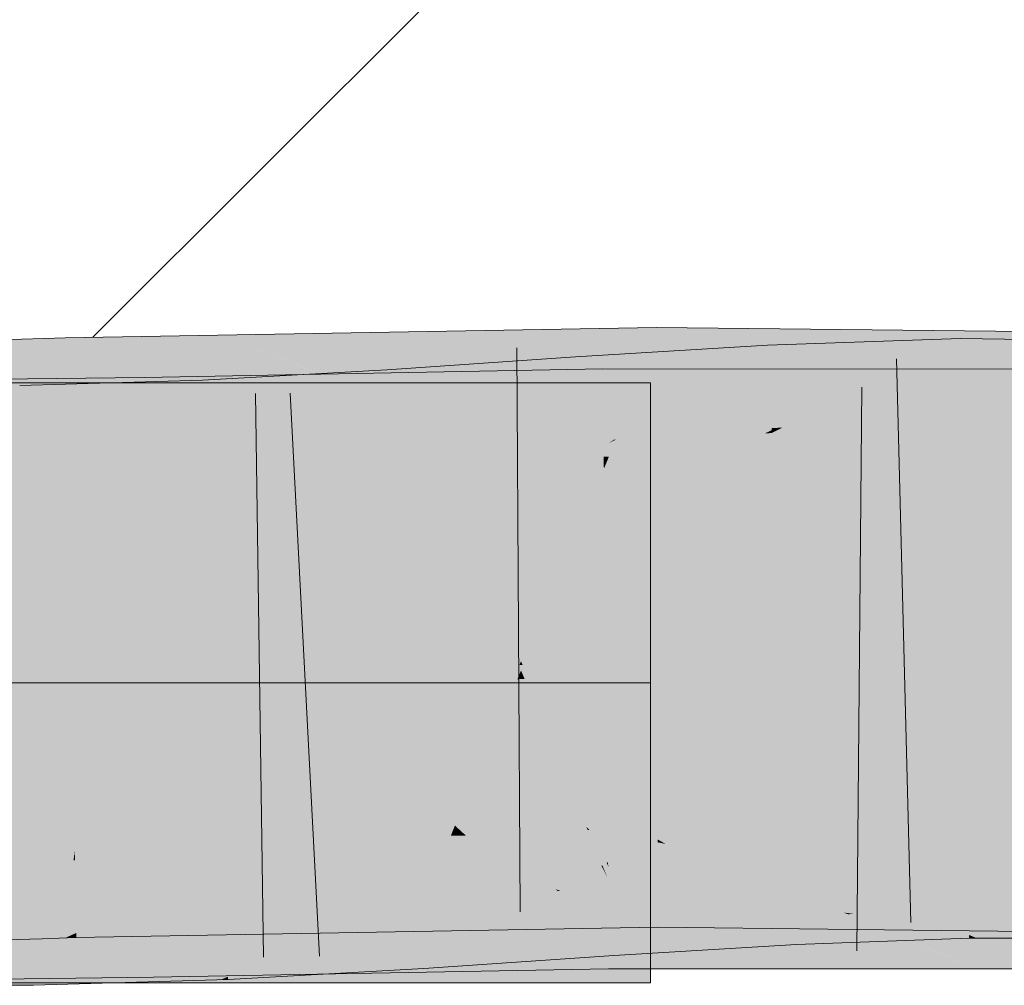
# Model space of a CAD drawing. Extents: x -420 to 300, y 62 to 1162.
# Tile 90 of 256: x 169.558 to 169.969, y 721.879 to 722.281. Entities that reach past the tile are written whole.
import ezdxf
from ezdxf.lldxf.tags import DXFTag

# ---------------------------------------------------------------- set-up
doc = ezdxf.new("R2010")
doc.units = 0
doc.layers.get('0').update_dxf_attribs({"lineweight": 35})
for name, color, linetype, lineweight, true_color in [('E_Detail_Wandschraffur', 7, 'Continuous', 5, 0xc0c0c0), ('E_Leerrohr 25-A06G9FCX8I', 7, 'Continuous', 9, 0xff8000), ('E_Leerrohr 25-Shading', 7, 'Continuous', 9, 0xff8000)]:
    doc.layers.add(name, color=color, linetype=linetype, lineweight=lineweight, true_color=true_color)
tags = doc.linetypes.add('STRICHPUNKT2-A06G9FCY8I', pattern=[12.7, 6.35, -3.175, 0, -3.175]).pattern_tags.tags
tags[10:11] = [DXFTag(74, 4), DXFTag(75, 0), DXFTag(340, '0'), DXFTag(46, 0.0), DXFTag(50, 0.0), DXFTag(44, 0.0), DXFTag(45, 0.0)]
tags[8:9] = [DXFTag(74, 4), DXFTag(75, 0), DXFTag(340, '0'), DXFTag(46, 0.0), DXFTag(50, 0.0), DXFTag(44, 0.0), DXFTag(45, 0.0)]
tags[6:7] = [DXFTag(74, 4), DXFTag(75, 0), DXFTag(340, '0'), DXFTag(46, 0.0), DXFTag(50, 0.0), DXFTag(44, 0.0), DXFTag(45, 0.0)]
tags[4:5] = [DXFTag(74, 4), DXFTag(75, 0), DXFTag(340, '0'), DXFTag(46, 0.0), DXFTag(50, 0.0), DXFTag(44, 0.0), DXFTag(45, 0.0)]

# ---------------------------------------------------------------- blocks, each defined once
blk = doc.blocks.new('Shading-A06G9EZD8I', base_point=(169.78319, 721.9892))
at = {"layer": 'E_Leerrohr 25-Shading', "color": 43, "true_color": 0xd7ab7f}
for points in [[(169.76894, 722.1189), (169.8239, 722.12469), (169.64238, 722.1499), (169.82384, 722.15308)], [(169.89238, 722.15228), (169.82384, 722.15308), (169.8239, 722.12469)], [(169.57744, 722.14874), (169.64238, 722.1499), (169.57744, 722.14874)], [(169.57744, 722.14874), (169.71602, 722.1181), (169.64238, 722.1499), (169.72227, 722.11816)], [(169.76894, 722.1189), (169.64238, 722.1499), (169.72302, 722.11792)], [(169.8239, 722.12469), (169.82391, 722.12006), (169.89238, 722.15228), (169.8306, 722.11993)], [(169.89238, 722.15228), (169.8306, 722.11993), (169.88887, 722.12396), (169.85175, 722.11969)], [(169.89238, 722.15228), (169.88887, 722.12396), (169.95738, 722.15161)], [(169.95738, 722.15161), (169.88887, 722.12396), (170.08228, 722.15021), (170.08194, 722.1463)], [(169.55939, 722.14819), (169.54341, 722.14764), (169.5605, 722.11511), (169.54462, 722.11414)], [(169.57744, 722.14874), (169.55939, 722.14819), (169.57805, 722.11609), (169.5605, 722.11511)], [(169.71602, 722.1181), (169.57744, 722.14874), (169.65724, 722.11707)], [(169.65404, 722.11835), (169.57744, 722.14874), (169.57805, 722.11609)], [(169.8062, 722.10632), (169.87009, 722.14563), (169.7924, 722.10529), (169.79013, 722.14075)], [(169.87053, 722.1366), (169.87009, 722.14563), (169.80698, 722.10632), (169.8062, 722.10632)], [(169.89238, 722.14642), (169.87009, 722.14563), (169.87053, 722.1366)], [(169.89558, 722.12091), (169.9507, 722.1485), (169.87053, 722.1366), (169.89238, 722.14642)], [(169.95117, 722.11456), (169.95073, 722.14575), (169.87637, 722.11133), (169.89558, 722.12091)], [(169.88887, 722.12396), (169.99615, 722.11774), (170.08194, 722.1463), (170.07945, 722.11743)], [(169.95073, 722.14575), (169.9507, 722.1485), (169.89558, 722.12091)], [(169.95738, 722.14838), (169.9507, 722.1485), (169.95073, 722.14575)], [(169.9566, 722.11407), (170.03842, 722.14722), (169.95073, 722.14575), (169.95738, 722.14838)], [(169.9566, 722.11407), (169.95073, 722.14575), (169.95117, 722.11414)], [(170.03513, 722.11359), (170.03842, 722.14722), (169.9566, 722.11407)], [(169.79013, 722.14075), (169.7114, 722.13544), (169.73076, 722.1001), (169.71323, 722.1062)], [(169.7924, 722.10529), (169.79013, 722.14075), (169.73106, 722.10028)], [(169.6104, 722.13226), (169.73076, 722.09784), (169.64238, 722.13281)], [(169.73076, 722.09784), (169.80185, 722.09918), (169.64238, 722.13281), (169.80153, 722.13574)], [(169.67596, 722.13342), (169.64238, 722.13153), (169.67651, 722.11932)], [(169.71323, 722.1062), (169.7114, 722.13544), (169.67651, 722.11932), (169.67596, 722.13342)], [(169.80185, 722.09918), (169.80399, 722.09918), (169.80153, 722.13574), (169.89238, 722.13574)], [(169.89238, 722.13574), (169.80399, 722.09918), (169.95738, 722.13568), (169.86899, 722.09912)], [(169.87177, 722.11108), (169.87053, 722.1366), (169.80698, 722.10638)], [(169.86899, 722.09912), (169.99492, 722.09906), (169.95738, 722.13568), (169.99576, 722.13562)], [(169.87401, 722.11121), (169.89558, 722.12091), (169.87177, 722.11108), (169.87053, 722.1366)], [(169.42738, 722.09338), (169.61096, 722.09564), (169.57738, 722.13184), (169.61061, 722.11847)], [(169.42738, 722.09338), (169.57738, 722.13184), (169.42738, 722.13)], [(169.53915, 722.12891), (169.53908, 722.09229), (169.55846, 722.12891), (169.5593, 722.09229)], [(169.57738, 722.12946), (169.55846, 722.12891), (169.63617, 722.09454), (169.5593, 722.09229)], [(169.61061, 722.11847), (169.6104, 722.13226), (169.57738, 722.13184)], [(169.63461, 722.1311), (169.57738, 722.12946), (169.63564, 722.10699)], [(169.57738, 722.12946), (169.63617, 722.09454), (169.63564, 722.10699)], [(169.6104, 722.13226), (169.61061, 722.11847), (169.73076, 722.09784), (169.66577, 722.09662)], [(169.63564, 722.10699), (169.64238, 722.13153), (169.63461, 722.1311)], [(169.63564, 722.10699), (169.67714, 722.10272), (169.64238, 722.13153), (169.67667, 722.11584)], [(169.67653, 722.11932), (169.64238, 722.13153), (169.67667, 722.11584)], [(169.81255, 722.11981), (169.8239, 722.12469), (169.76894, 722.1189)], [(169.82391, 722.12006), (169.8239, 722.12469), (169.81255, 722.11981)], [(169.87738, 722.11932), (169.88887, 722.12396), (169.85175, 722.11969)], [(169.89558, 722.12091), (169.87401, 722.11121), (169.87637, 722.11133)], [(169.99615, 722.11774), (169.88887, 722.12396), (169.87738, 722.11932)], [(169.66577, 722.11371), (169.65404, 722.11835), (169.57811, 722.11212), (169.57805, 722.11609)], [(169.61061, 722.11847), (169.61096, 722.09564), (169.66577, 722.09662)], [(169.66577, 722.11371), (169.73076, 722.11481), (169.65724, 722.11707), (169.71602, 722.1181)], [(169.71323, 722.1062), (169.67653, 722.11932), (169.71367, 722.09894), (169.67667, 722.11584)], [(169.71602, 722.1181), (169.73076, 722.11481), (169.72227, 722.11816)], [(169.73076, 722.11481), (169.76894, 722.1189), (169.72302, 722.11792)], [(169.80399, 722.11609), (169.81255, 722.11981), (169.73076, 722.11481), (169.76894, 722.1189)], [(169.80399, 722.11609), (169.82391, 722.11646), (169.81255, 722.11981), (169.82391, 722.12006)], [(169.82391, 722.12006), (169.82391, 722.11646), (169.8306, 722.11993)], [(169.8306, 722.11993), (169.82391, 722.11646), (169.85175, 722.11969)], [(169.86899, 722.11597), (169.87738, 722.11932), (169.82391, 722.11646), (169.85175, 722.11969)], [(169.8746, 722.11823), (169.86899, 722.11597), (169.96768, 722.11786), (169.96776, 722.11487)], [(169.8746, 722.11823), (169.99615, 722.11774), (169.87738, 722.11932)], [(169.96776, 722.11487), (170.11151, 722.11328), (169.96768, 722.11786), (170.11163, 722.11731)], [(169.54462, 722.11414), (169.54472, 722.11102), (169.5605, 722.11511), (169.56062, 722.11157)], [(169.5605, 722.11511), (169.56062, 722.11157), (169.57805, 722.11609), (169.57811, 722.11212)], [(169.67714, 722.10272), (169.71367, 722.09894), (169.67667, 722.11584)], [(169.87186, 722.10907), (169.9512, 722.11188), (169.87384, 722.11005), (169.95117, 722.11414)], [(169.87384, 722.11005), (169.95117, 722.11414), (169.87637, 722.11133), (169.95117, 722.11456)], [(169.9512, 722.11188), (169.9566, 722.11407), (169.95117, 722.11414)], [(170.03485, 722.11078), (170.03513, 722.11359), (169.9512, 722.11188), (169.9566, 722.11407)], [(169.87181, 722.11023), (169.87177, 722.11108), (169.80399, 722.10492), (169.80698, 722.10638)], [(169.87181, 722.11023), (169.80399, 722.10492), (169.86899, 722.10889)], [(169.86899, 722.10889), (169.87186, 722.10907), (169.87181, 722.11023)], [(169.87181, 722.11023), (169.87401, 722.11121), (169.87177, 722.11108)], [(169.87401, 722.11121), (169.87181, 722.11023), (169.87384, 722.11005), (169.87183, 722.10992)], [(169.87183, 722.10992), (169.87186, 722.10907), (169.87384, 722.11005)], [(169.87401, 722.11121), (169.87384, 722.11005), (169.87637, 722.11133)], [(169.66577, 722.09619), (169.67735, 722.09686), (169.63564, 722.10699), (169.67714, 722.10272)], [(169.63564, 722.10699), (169.63617, 722.09454), (169.66577, 722.09619)], [(169.71323, 722.1062), (169.71367, 722.09894), (169.73076, 722.1001)], [(169.79248, 722.10425), (169.7924, 722.10529), (169.73076, 722.1001), (169.73106, 722.10028)], [(169.80399, 722.10492), (169.8062, 722.10632), (169.79248, 722.10425), (169.7924, 722.10529)], [(169.8062, 722.10632), (169.80399, 722.10492), (169.80698, 722.10632)], [(169.67735, 722.09686), (169.71367, 722.09894), (169.67714, 722.10272)], [(169.82431, 721.93848), (169.8243, 721.9397), (169.81735, 721.93958)], [(169.82755, 721.93787), (169.8243, 721.9397), (169.82431, 721.93848)], [(169.87566, 721.92914), (169.86899, 721.93921), (169.82755, 721.93787), (169.8243, 721.9397)], [(169.66161, 721.93512), (169.66577, 721.93689), (169.58141, 721.93457), (169.58139, 721.93542)], [(169.61781, 721.91315), (169.67734, 721.91498), (169.66577, 721.93689), (169.73076, 721.93805)], [(169.61781, 721.91315), (169.66577, 721.93689), (169.62294, 721.9184)], [(169.67734, 721.91498), (169.7827, 721.91815), (169.73076, 721.93805), (169.78188, 721.91895)], [(169.76181, 721.9386), (169.73076, 721.93805), (169.76489, 721.93555)], [(169.76489, 721.93555), (169.73076, 721.93805), (169.78188, 721.91895)], [(169.80399, 721.93933), (169.76181, 721.9386), (169.82433, 721.93127), (169.79611, 721.93329)], [(169.79611, 721.93329), (169.76181, 721.9386), (169.76489, 721.93555)], [(169.80399, 721.93933), (169.82433, 721.93127), (169.81735, 721.93958), (169.82431, 721.93848)], [(169.85355, 721.92365), (169.82755, 721.93787), (169.82433, 721.93127), (169.82431, 721.93848)], [(169.88283, 721.91827), (169.87566, 721.92914), (169.85355, 721.92365), (169.82755, 721.93787)], [(169.90549, 721.92365), (169.86899, 721.93921), (169.87566, 721.92914)], [(169.93835, 721.90967), (170.10612, 721.93658), (169.86899, 721.93921)], [(170.105, 721.89996), (170.10612, 721.93658), (169.95738, 721.90161), (169.93835, 721.90967)], [(169.5666, 721.9342), (169.56657, 721.93494), (169.55109, 721.93378), (169.55107, 721.93439)], [(169.55119, 721.93079), (169.56671, 721.93091), (169.55109, 721.93378), (169.5666, 721.9342)], [(169.5813, 721.93457), (169.58139, 721.93542), (169.5666, 721.9342), (169.56657, 721.93494)], [(169.56671, 721.93091), (169.58092, 721.93103), (169.5666, 721.9342), (169.5813, 721.93457)], [(169.58092, 721.93103), (169.58147, 721.93103), (169.5813, 721.93457), (169.58141, 721.93457)], [(169.58141, 721.93457), (169.58139, 721.93542), (169.5813, 721.93457)], [(169.58147, 721.93103), (169.65054, 721.9303), (169.58141, 721.93457), (169.66161, 721.93512)], [(169.82434, 721.91937), (169.79611, 721.93329), (169.78188, 721.91895), (169.76489, 721.93555)], [(169.79611, 721.93329), (169.82434, 721.91937), (169.82433, 721.92896)], [(169.82433, 721.93127), (169.79611, 721.93329), (169.82433, 721.92896)], [(169.86899, 721.93176), (169.81737, 721.92865), (169.88065, 721.92767), (169.82515, 721.9278)], [(169.88065, 721.92767), (169.88042, 721.9325), (169.86899, 721.93176)], [(169.91899, 721.91315), (169.95364, 721.93512), (169.88065, 721.92767), (169.88042, 721.9325)], [(169.95413, 721.89984), (169.95364, 721.93512), (169.91899, 721.91315)], [(170.01758, 721.93488), (169.95364, 721.93512), (169.95738, 721.8985), (169.95413, 721.89984)], [(170.01758, 721.93488), (169.95738, 721.8985), (170.01401, 721.89844)], [(169.56737, 721.91125), (169.56671, 721.93091), (169.55193, 721.91034), (169.55119, 721.93079)], [(169.56737, 721.91125), (169.57883, 721.91193), (169.56671, 721.93091), (169.58092, 721.93103)], [(169.57883, 721.91193), (169.58182, 721.91211), (169.58092, 721.93103), (169.58147, 721.93103)], [(169.58182, 721.91211), (169.61032, 721.91296), (169.58147, 721.93103), (169.65054, 721.9303)], [(169.79268, 721.92175), (169.80379, 721.9278), (169.76186, 721.92499)], [(169.80424, 721.92059), (169.80379, 721.9278), (169.79268, 721.92175)], [(169.82834, 721.91791), (169.80399, 721.92786), (169.80424, 721.92059), (169.80379, 721.9278)], [(169.81737, 721.92865), (169.80399, 721.92786), (169.82515, 721.9278)], [(169.83376, 721.9173), (169.80399, 721.92786), (169.82834, 721.91791)], [(169.88141, 721.91199), (169.80399, 721.92786), (169.83376, 721.9173)], [(169.88141, 721.91199), (169.88095, 721.92157), (169.80399, 721.92786), (169.82515, 721.9278)], [(169.83379, 721.92725), (169.82433, 721.93127), (169.82433, 721.92896)], [(169.85355, 721.92365), (169.82433, 721.93127), (169.83379, 721.92725)], [(169.82433, 721.92896), (169.82434, 721.91937), (169.82886, 721.92816), (169.83777, 721.91913)], [(169.88095, 721.92157), (169.88065, 721.92767), (169.82515, 721.9278)], [(169.83777, 721.91913), (169.85353, 721.91882), (169.82886, 721.92816), (169.83379, 721.92725)], [(169.91978, 721.9176), (169.90549, 721.92365), (169.88283, 721.91827), (169.87566, 721.92914)], [(169.89053, 721.92029), (169.88065, 721.92767), (169.88095, 721.92157)], [(169.88065, 721.92767), (169.89053, 721.92029), (169.90547, 721.91827)], [(169.72478, 721.91998), (169.76186, 721.92499), (169.73076, 721.92291)], [(169.76186, 721.92499), (169.72478, 721.91998), (169.77542, 721.91235), (169.73672, 721.8913)], [(169.76186, 721.92499), (169.77542, 721.91235), (169.79268, 721.92175)], [(169.83379, 721.92725), (169.85353, 721.91882), (169.85355, 721.92365), (169.86259, 721.91864)], [(169.85355, 721.92365), (169.86259, 721.91864), (169.88283, 721.91827)], [(169.61368, 721.91888), (169.61401, 721.89746), (169.66577, 721.91986)], [(169.64731, 721.88495), (169.73076, 721.92102), (169.61409, 721.89227), (169.62044, 721.89874)], [(169.66577, 721.91986), (169.62297, 721.90131), (169.73076, 721.92102), (169.62044, 721.89874)], [(169.64412, 721.90894), (169.68402, 721.91443), (169.66577, 721.91913), (169.68381, 721.92017)], [(169.76187, 721.92163), (169.73076, 721.92102), (169.79465, 721.88959), (169.64731, 721.88495)], [(169.68402, 721.91443), (169.72478, 721.91998), (169.68381, 721.92017), (169.72462, 721.92249)], [(169.68451, 721.901), (169.72478, 721.91998), (169.68402, 721.91443)], [(169.72662, 721.89014), (169.72478, 721.91998), (169.68507, 721.88611), (169.68451, 721.901)], [(169.73076, 721.92291), (169.72462, 721.92249), (169.72478, 721.91998)], [(169.73672, 721.8913), (169.72478, 721.91998), (169.72662, 721.89014)], [(169.80345, 721.92236), (169.76187, 721.92163), (169.80351, 721.91522)], [(169.80374, 721.88989), (169.76187, 721.92163), (169.79465, 721.88959)], [(169.76187, 721.92163), (169.80374, 721.88989), (169.80351, 721.91522)], [(169.79268, 721.92175), (169.77542, 721.91235), (169.80562, 721.89923), (169.79131, 721.89758)], [(169.82434, 721.91937), (169.78188, 721.91895), (169.78395, 721.91815)], [(169.78395, 721.91815), (169.82439, 721.90308), (169.82434, 721.91937)], [(169.79268, 721.92175), (169.80562, 721.89923), (169.80424, 721.92059)], [(169.80399, 721.92236), (169.80345, 721.92236), (169.83374, 721.91003), (169.80351, 721.91522)], [(169.83374, 721.91003), (169.81738, 721.92236), (169.80399, 721.92236)], [(169.80424, 721.92059), (169.80562, 721.89923), (169.82916, 721.91754), (169.84436, 721.90326)], [(169.80424, 721.92059), (169.82916, 721.91754), (169.82834, 721.91791)], [(169.83374, 721.91003), (169.94464, 721.89099), (169.81738, 721.92236), (169.90547, 721.90723)], [(169.90547, 721.90723), (169.86899, 721.92236), (169.81738, 721.92236)], [(169.89238, 721.90234), (169.85353, 721.91882), (169.82439, 721.90308), (169.82434, 721.91937)], [(169.95738, 721.88574), (169.98997, 721.88574), (169.86899, 721.92236), (169.99083, 721.9223)], [(169.88141, 721.91199), (169.90613, 721.90863), (169.88095, 721.92157), (169.89053, 721.92029)], [(169.89053, 721.92029), (169.91899, 721.91315), (169.90547, 721.91827)], [(169.89053, 721.92029), (169.90613, 721.90863), (169.91899, 721.91315), (169.91252, 721.90906)], [(169.61368, 721.91888), (169.42738, 721.88), (169.61401, 721.89746), (169.58055, 721.88318)], [(169.42738, 721.88), (169.61368, 721.91888), (169.42738, 721.91663)], [(169.53868, 721.91553), (169.5386, 721.87891), (169.56334, 721.91559), (169.56418, 721.87897)], [(169.64339, 721.90863), (169.64374, 721.91791), (169.56418, 721.87897), (169.56334, 721.91559)], [(169.61032, 721.91296), (169.61781, 721.91315), (169.62294, 721.9184)], [(169.64238, 721.89984), (169.82439, 721.90308), (169.67734, 721.91498), (169.78395, 721.91815)], [(169.64412, 721.90894), (169.64374, 721.91791), (169.64339, 721.90863)], [(169.66577, 721.91913), (169.64374, 721.91791), (169.64412, 721.90894)], [(169.7827, 721.91815), (169.78395, 721.91815), (169.78188, 721.91895)], [(169.82887, 721.91089), (169.80351, 721.91522), (169.84995, 721.88983), (169.80374, 721.88989)], [(169.86015, 721.90491), (169.86678, 721.90558), (169.82834, 721.91791), (169.83376, 721.9173)], [(169.84436, 721.90326), (169.86015, 721.90491), (169.82916, 721.91754)], [(169.83376, 721.9173), (169.86678, 721.90558), (169.88141, 721.91199), (169.88165, 721.90717)], [(169.85353, 721.91882), (169.89238, 721.90234), (169.86259, 721.91864)], [(169.86259, 721.91864), (169.89238, 721.90234), (169.91978, 721.9176), (169.93835, 721.90967)], [(169.55193, 721.91034), (169.55238, 721.89777), (169.56737, 721.91125), (169.56781, 721.89832)], [(169.57738, 721.89862), (169.57883, 721.91193), (169.56781, 721.89832), (169.56737, 721.91125)], [(169.58203, 721.9007), (169.58182, 721.91211), (169.57738, 721.89862), (169.57883, 721.91193)], [(169.58203, 721.9007), (169.61032, 721.91296), (169.58182, 721.91211)], [(169.58203, 721.9007), (169.64238, 721.89984), (169.61032, 721.91296), (169.67734, 721.91498)], [(169.64525, 721.88251), (169.68451, 721.901), (169.64412, 721.90894), (169.68402, 721.91443)], [(169.77542, 721.91235), (169.73672, 721.8913), (169.79131, 721.89758)], [(169.88141, 721.91199), (169.88165, 721.90717), (169.90169, 721.90924), (169.90367, 721.90851)], [(169.9274, 721.90997), (169.91899, 721.91315), (169.91252, 721.90906)], [(169.64339, 721.90863), (169.56418, 721.87897), (169.57738, 721.87933)], [(169.60411, 721.88013), (169.64238, 721.88123), (169.62297, 721.8996), (169.64339, 721.90863)], [(169.64525, 721.88251), (169.64412, 721.90894), (169.64238, 721.88123), (169.64339, 721.90863)], [(169.83374, 721.91003), (169.82887, 721.91089), (169.88255, 721.88983), (169.84995, 721.88983)], [(169.88255, 721.88983), (169.92238, 721.88977), (169.83374, 721.91003), (169.90164, 721.89838)], [(169.86678, 721.90558), (169.88199, 721.90021), (169.88165, 721.90717)], [(169.88199, 721.90021), (169.89238, 721.8963), (169.88165, 721.90717), (169.91252, 721.90906)], [(169.89238, 721.8963), (169.9274, 721.90997), (169.91252, 721.90906)], [(169.89238, 721.8963), (169.95415, 721.8985), (169.9274, 721.90997), (169.95413, 721.89984)], [(169.93835, 721.90967), (169.89238, 721.90234), (169.95738, 721.90161)], [(169.90367, 721.90851), (169.90613, 721.90863), (169.90169, 721.90924)], [(169.88219, 721.89594), (169.86015, 721.90491), (169.80612, 721.8913), (169.80562, 721.89923)], [(169.88199, 721.90021), (169.86678, 721.90558), (169.88219, 721.89594), (169.86015, 721.90491)], [(169.57738, 721.89862), (169.58206, 721.8988), (169.58203, 721.9007)], [(169.57738, 721.87933), (169.60411, 721.88013), (169.62297, 721.8996)], [(169.64238, 721.89984), (169.58203, 721.9007), (169.58206, 721.8988)], [(169.62297, 721.90131), (169.61401, 721.89746), (169.62044, 721.89874)], [(169.62044, 721.89874), (169.61401, 721.89746), (169.61409, 721.89227)], [(169.68451, 721.901), (169.64525, 721.88251), (169.68507, 721.88611), (169.64526, 721.88226)], [(169.80612, 721.8913), (169.80562, 721.89923), (169.7269, 721.88593), (169.73672, 721.8913)], [(169.88199, 721.90021), (169.88219, 721.89594), (169.89238, 721.8963)], [(169.95413, 721.89984), (169.95415, 721.8985), (169.95738, 721.8985)], [(169.61409, 721.89227), (169.61401, 721.89746), (169.60564, 721.88367), (169.58055, 721.88318)], [(169.92238, 721.88977), (169.94759, 721.88977), (169.90164, 721.89838), (169.94464, 721.89099)], [(169.61423, 721.88385), (169.61409, 721.89227), (169.60564, 721.88367)], [(169.64731, 721.88495), (169.61409, 721.89227), (169.61423, 721.88385)], [(169.7269, 721.88593), (169.73672, 721.8913), (169.72662, 721.89014)], [(169.64526, 721.88226), (169.64529, 721.88135), (169.72662, 721.89014), (169.7269, 721.88593)], [(169.80374, 721.88989), (169.68506, 721.88611), (169.80377, 721.8858), (169.68515, 721.88361)], [(169.80374, 721.88989), (169.80377, 721.8858), (169.88255, 721.88983), (169.89238, 721.88574)], [(169.88255, 721.88983), (169.89238, 721.88574), (169.94759, 721.88977), (169.95738, 721.88574)], [(169.42738, 721.88), (169.57738, 721.88184), (169.58055, 721.88318)], [(169.58055, 721.88318), (169.57738, 721.88184), (169.61423, 721.88385), (169.61424, 721.88226)], [(169.61423, 721.88385), (169.61424, 721.88226), (169.64731, 721.88495), (169.64238, 721.88281)], [(169.68506, 721.88611), (169.64731, 721.88495), (169.68515, 721.88361), (169.64238, 721.88281)], [(169.64238, 721.88123), (169.64529, 721.88135), (169.64525, 721.88251)]]:
    blk.add_solid(points, dxfattribs=at)
at = {"layer": 'E_Leerrohr 25-Shading', "color": 31, "true_color": 0xecb67f}
for points in [[(169.42738, 722.13), (169.42738, 722.005), (169.57738, 722.13), (169.70238, 722.005)], [(169.42738, 722.13), (169.42738, 722.005), (169.57738, 722.13), (169.70238, 722.005)], [(169.42738, 722.13), (169.42738, 722.005), (169.57738, 722.13), (169.70238, 722.005)], [(169.42738, 722.13), (169.42738, 722.005), (169.57738, 722.13), (169.70238, 722.005)], [(169.70238, 722.005), (169.76738, 722.005), (169.57738, 722.13), (169.64238, 722.13)], [(169.70238, 722.005), (169.76738, 722.005), (169.57738, 722.13), (169.64238, 722.13)], [(169.70238, 722.005), (169.76738, 722.005), (169.57738, 722.13), (169.64238, 722.13)], [(169.70238, 722.005), (169.76738, 722.005), (169.57738, 722.13), (169.64238, 722.13)], [(169.64238, 722.13), (169.76738, 722.005), (169.82138, 722.13), (169.82138, 722.05902)], [(169.64238, 722.13), (169.76738, 722.005), (169.82138, 722.13), (169.82138, 722.05902)], [(169.64238, 722.13), (169.76738, 722.005), (169.82138, 722.13), (169.82138, 722.05902)], [(169.64238, 722.13), (169.76738, 722.005), (169.82138, 722.13), (169.82138, 722.05902)], [(169.76738, 722.005), (169.82138, 722.005), (169.82138, 722.05902)], [(169.76738, 722.005), (169.82138, 722.005), (169.82138, 722.05902)], [(169.76738, 722.005), (169.82138, 722.005), (169.82138, 722.05902)], [(169.76738, 722.005), (169.82138, 722.005), (169.82138, 722.05902)], [(169.42738, 722.005), (169.42738, 721.88), (169.70238, 722.005), (169.57738, 721.88)], [(169.42738, 722.005), (169.42738, 721.88), (169.70238, 722.005), (169.57738, 721.88)], [(169.42738, 722.005), (169.42738, 721.88), (169.70238, 722.005), (169.57738, 721.88)], [(169.42738, 722.005), (169.42738, 721.88), (169.70238, 722.005), (169.57738, 721.88)], [(169.57738, 721.88), (169.64238, 721.88), (169.70238, 722.005), (169.76738, 722.005)], [(169.57738, 721.88), (169.64238, 721.88), (169.70238, 722.005), (169.76738, 722.005)], [(169.57738, 721.88), (169.64238, 721.88), (169.70238, 722.005), (169.76738, 722.005)], [(169.57738, 721.88), (169.64238, 721.88), (169.70238, 722.005), (169.76738, 722.005)], [(169.76738, 722.005), (169.64238, 721.88), (169.82138, 721.95099), (169.82138, 721.88)], [(169.76738, 722.005), (169.64238, 721.88), (169.82138, 721.95099), (169.82138, 721.88)], [(169.76738, 722.005), (169.64238, 721.88), (169.82138, 721.95099), (169.82138, 721.88)], [(169.76738, 722.005), (169.64238, 721.88), (169.82138, 721.95099), (169.82138, 721.88)], [(169.76738, 722.005), (169.82138, 721.95099), (169.82138, 722.005)], [(169.76738, 722.005), (169.82138, 721.95099), (169.82138, 722.005)], [(169.76738, 722.005), (169.82138, 721.95099), (169.82138, 722.005)], [(169.76738, 722.005), (169.82138, 721.95099), (169.82138, 722.005)]]:
    blk.add_solid(points, dxfattribs=at)
at = {"layer": 'E_Leerrohr 25-Shading', "color": 31, "true_color": 0xfabd7f}
for points in [[(169.82411, 722.02808), (169.82391, 722.11646), (169.76738, 722.0271), (169.80399, 722.11609)], [(169.86899, 722.11597), (169.82391, 722.11646), (169.83238, 722.02795), (169.82411, 722.02808)], [(169.56062, 722.11157), (169.5636, 722.02325), (169.57811, 722.11212), (169.57976, 722.0238)], [(169.66577, 722.11371), (169.57811, 722.11212), (169.70238, 722.02594), (169.57976, 722.0238)], [(169.76738, 722.0271), (169.73076, 722.11481), (169.70238, 722.02594), (169.66577, 722.11371)], [(169.80399, 722.11609), (169.73076, 722.11481), (169.76738, 722.0271)], [(170.10982, 722.05774), (170.11151, 722.11328), (169.83238, 722.02795), (169.86899, 722.11597)], [(169.54472, 722.11102), (169.5479, 722.02271), (169.56062, 722.11157), (169.5636, 722.02325)], [(169.80399, 722.10492), (169.86615, 722.10187), (169.86899, 722.10889)], [(169.87598, 722.02411), (169.87186, 722.10907), (169.83438, 722.02307), (169.86615, 722.10187)], [(169.86615, 722.10187), (169.87186, 722.10907), (169.86899, 722.10889)], [(169.9512, 722.11188), (169.87186, 722.10907), (169.95241, 722.02509), (169.87598, 722.02411)], [(170.03485, 722.11078), (169.9512, 722.11188), (170.02657, 722.02637), (169.95241, 722.02448)], [(169.77007, 722.02063), (169.79402, 722.0802), (169.73076, 722.1001), (169.79248, 722.10425)], [(169.80399, 722.10492), (169.79248, 722.10425), (169.79402, 722.0802)], [(169.79402, 722.0802), (169.79773, 722.02216), (169.80399, 722.10492), (169.79854, 722.02222)], [(169.80399, 722.10492), (169.79854, 722.02222), (169.86615, 722.10187), (169.80312, 722.02234)], [(169.76463, 722.02039), (169.73076, 722.1001), (169.71866, 722.01843), (169.71367, 722.09894)], [(169.77007, 722.02063), (169.73076, 722.1001), (169.76463, 722.02039)], [(169.8344, 722.02307), (169.86615, 722.10187), (169.80312, 722.02234)], [(169.61232, 722.00726), (169.61096, 722.09564), (169.42738, 722.005), (169.42738, 722.09338)], [(169.61096, 722.09564), (169.61232, 722.00726), (169.66577, 722.09662), (169.70238, 722.00891)], [(169.66577, 722.09619), (169.63617, 722.09454), (169.70238, 722.00977), (169.63995, 722.00623)], [(169.71367, 722.09894), (169.66577, 722.09619), (169.71915, 722.01068), (169.70238, 722.00977)], [(169.70238, 722.00891), (169.76738, 722.01013), (169.66577, 722.09662), (169.73076, 722.09784)], [(169.73076, 722.09784), (169.76738, 722.01013), (169.80185, 722.09918), (169.8019, 722.09412)], [(169.80399, 722.09918), (169.80185, 722.09918), (169.8019, 722.09412)], [(169.80264, 722.0108), (169.80399, 722.09918), (169.8019, 722.09412)], [(169.80399, 722.09918), (169.80264, 722.0108), (169.86899, 722.09912), (169.83238, 722.01074)], [(169.83238, 722.01074), (169.99287, 722.01068), (169.86899, 722.09912), (169.99492, 722.09906)], [(169.53908, 722.09229), (169.53888, 722.00391), (169.5593, 722.09229), (169.56131, 722.00397)], [(169.5593, 722.09229), (169.56131, 722.00397), (169.63617, 722.09454), (169.63995, 722.00623)], [(169.76738, 722.01013), (169.80264, 722.0108), (169.8019, 722.09412)], [(169.79773, 722.02216), (169.79402, 722.0802), (169.77037, 722.02142)], [(170.10982, 722.05774), (169.83238, 722.02795), (170.07635, 722.02527)], [(169.69885, 722.01733), (169.70238, 722.02594), (169.57991, 722.0152), (169.57976, 722.0238)], [(169.76387, 722.01855), (169.76738, 722.0271), (169.69885, 722.01733), (169.70238, 722.02594)], [(169.77075, 722.01898), (169.76738, 722.0271), (169.76402, 722.01892)], [(169.82413, 722.01941), (169.82411, 722.02808), (169.77077, 722.01898), (169.76738, 722.0271)], [(169.83594, 722.01935), (169.83238, 722.02795), (169.82413, 722.01941), (169.82411, 722.02808)], [(169.84851, 722.02258), (169.83238, 722.02795), (169.83443, 722.02301)], [(169.96982, 722.02649), (169.83238, 722.02795), (169.97003, 722.0191), (169.84851, 722.02258)], [(169.56387, 722.01483), (169.5636, 722.02325), (169.54819, 722.0144), (169.5479, 722.02271)], [(169.57991, 722.0152), (169.57976, 722.0238), (169.56387, 722.01483), (169.5636, 722.02325)], [(169.76738, 722.01398), (169.79813, 722.01605), (169.77037, 722.02142), (169.79773, 722.02216)], [(169.79773, 722.02216), (169.79813, 722.01605), (169.79854, 722.02222)], [(169.83238, 722.01813), (169.8344, 722.02307), (169.79813, 722.01605), (169.80312, 722.02234)], [(169.79854, 722.02222), (169.79813, 722.01605), (169.80312, 722.02234)], [(169.83238, 722.01813), (169.87614, 722.02075), (169.83438, 722.02307), (169.87598, 722.02411)], [(169.83443, 722.02301), (169.83594, 722.01935), (169.84851, 722.02258), (169.85861, 722.01923)], [(169.99342, 722.01843), (169.84851, 722.02258), (169.85861, 722.01923)], [(169.87598, 722.02411), (169.87614, 722.02075), (169.95241, 722.02509), (169.95242, 722.0235)], [(169.95242, 722.0235), (169.87614, 722.02075), (169.9525, 722.01801), (169.87625, 722.01843)], [(169.96982, 722.0249), (169.95241, 722.02448), (170.02621, 722.02283), (169.95242, 722.0235)], [(170.02621, 722.02283), (169.95242, 722.0235), (170.02554, 722.01599), (169.9525, 722.01801)], [(169.69627, 722.01111), (169.76094, 722.01141), (169.69885, 722.01733), (169.76387, 722.01855)], [(169.76738, 722.01398), (169.76463, 722.02039), (169.71915, 722.01068), (169.71866, 722.01843)], [(169.76094, 722.01141), (169.77388, 722.01147), (169.76402, 722.01892), (169.77075, 722.01898)], [(169.76738, 722.01398), (169.77007, 722.02063), (169.76463, 722.02039)], [(169.77388, 722.01147), (169.82414, 722.01178), (169.77077, 722.01898), (169.82413, 722.01941)], [(169.83392, 722.01447), (169.83238, 722.01813), (169.79829, 722.01343), (169.79813, 722.01605)], [(169.82414, 722.01178), (169.83908, 722.01172), (169.82413, 722.01941), (169.83594, 722.01935)], [(169.87625, 722.01843), (169.87614, 722.02075), (169.83238, 722.01813)], [(169.87639, 722.01575), (169.87625, 722.01843), (169.83392, 722.01447), (169.83238, 722.01813)], [(169.85861, 722.01923), (169.83594, 722.01935), (170.10612, 721.93658), (169.86444, 721.9502)], [(170.08557, 722.01581), (169.99342, 722.01843), (170.10612, 721.93658), (169.85861, 722.01923)], [(169.9525, 722.01801), (169.87625, 722.01843), (169.95251, 722.01709), (169.87639, 722.01575)], [(170.02554, 722.01599), (169.9525, 722.01801), (170.0183, 721.94208), (169.95349, 721.94586)], [(169.56403, 722.01031), (169.56387, 722.01483), (169.54834, 722.01019), (169.54819, 722.0144)], [(169.58, 722.0105), (169.57991, 722.0152), (169.56403, 722.01031), (169.56387, 722.01483)], [(169.58, 722.0105), (169.69627, 722.01111), (169.57991, 722.0152), (169.69885, 722.01733)], [(169.76659, 722.01202), (169.76738, 722.01398), (169.71919, 722.00995), (169.71915, 722.01068)], [(169.76804, 722.01239), (169.76738, 722.01398), (169.76674, 722.01239)], [(169.79813, 722.01605), (169.76738, 722.01398), (169.79829, 722.01343), (169.76804, 722.01239)], [(169.79863, 722.00824), (169.83629, 722.00891), (169.79829, 722.01343), (169.83392, 722.01447)], [(169.83392, 722.01447), (169.86038, 721.95209), (169.87639, 722.01575), (169.87953, 721.95074)], [(169.95251, 722.01709), (169.87639, 722.01575), (169.95349, 721.94586), (169.87953, 721.95074)], [(169.56403, 722.01031), (169.54834, 722.01019), (169.56465, 721.99207), (169.54898, 721.99243)], [(169.58, 722.0105), (169.56403, 722.01031), (169.58034, 721.9917), (169.56465, 721.99207)], [(169.68776, 721.99036), (169.69627, 722.01111), (169.58034, 721.9917), (169.58, 722.0105)], [(169.701, 722.00635), (169.70238, 722.00977), (169.64, 722.00537), (169.63995, 722.00623)], [(169.69627, 722.01111), (169.68776, 721.99036), (169.76094, 722.01141), (169.75195, 721.98956)], [(169.71939, 722.00665), (169.71915, 722.01068), (169.701, 722.00635), (169.70238, 722.00977)], [(169.70238, 722.00891), (169.70123, 722.00616), (169.76738, 722.01013), (169.76588, 722.00647)], [(169.71939, 722.00665), (169.7648, 722.00757), (169.71919, 722.00995), (169.76659, 722.01202)], [(169.78319, 721.9892), (169.77388, 722.01147), (169.75195, 721.98956), (169.76094, 722.01141)], [(169.7648, 722.00757), (169.77005, 722.00769), (169.76674, 722.01239), (169.76804, 722.01239)], [(169.76889, 722.00653), (169.76738, 722.01013), (169.76588, 722.00647)], [(169.80264, 722.0108), (169.76738, 722.01013), (169.80269, 722.00671), (169.76889, 722.00653)], [(169.76804, 722.01239), (169.77005, 722.00769), (169.79829, 722.01343), (169.79863, 722.00824)], [(169.77388, 722.01147), (169.78319, 721.9892), (169.82414, 722.01178), (169.82419, 721.98871)], [(169.80264, 722.0108), (169.80269, 722.00671), (169.83238, 722.01074), (169.83406, 722.00665)], [(169.8485, 721.98889), (169.83908, 722.01172), (169.82419, 721.98871), (169.82414, 722.01178)], [(169.83238, 722.01074), (169.8558, 721.95422), (169.99287, 722.01068), (169.99138, 721.94629)], [(169.61235, 722.00568), (169.61232, 722.00726), (169.42738, 722.005)], [(169.42738, 721.91663), (169.61368, 721.91888), (169.42738, 722.005), (169.61235, 722.00568)], [(169.63995, 722.00623), (169.56131, 722.00397), (169.64366, 721.91974), (169.56328, 721.91846)], [(169.70238, 722.00891), (169.61232, 722.00726), (169.70123, 722.00616), (169.61235, 722.00568)], [(169.70123, 722.00616), (169.61235, 722.00568), (169.69965, 722.00226), (169.61238, 722.00342)], [(169.69916, 722.00177), (169.701, 722.00635), (169.64005, 722.00415), (169.64, 722.00537)], [(169.71976, 722.00092), (169.71939, 722.00665), (169.69916, 722.00177), (169.701, 722.00635)], [(169.76588, 722.00647), (169.70123, 722.00616), (169.76379, 722.0014), (169.69965, 722.00226)], [(169.76135, 721.99896), (169.7648, 722.00757), (169.71976, 722.00092), (169.71939, 722.00665)], [(169.7648, 722.00757), (169.76135, 721.99896), (169.77005, 722.00769), (169.76591, 721.99878)], [(169.77104, 722.00134), (169.76889, 722.00653), (169.76379, 722.0014), (169.76588, 722.00647)], [(169.77005, 722.00769), (169.76591, 721.99878), (169.774, 721.99835)], [(169.80269, 722.00671), (169.76889, 722.00653), (169.80273, 722.00092), (169.77104, 722.00134)], [(169.79863, 722.00824), (169.77005, 722.00769), (169.79933, 721.99719), (169.774, 721.99835)], [(169.84204, 721.99536), (169.83629, 722.00891), (169.79933, 721.99719), (169.79863, 722.00824)], [(169.83406, 722.00665), (169.80269, 722.00671), (169.83646, 722.00092), (169.80273, 722.00092)], [(169.56131, 722.00397), (169.53888, 722.00391), (169.56328, 721.91846), (169.5387, 721.91791)], [(169.61238, 722.00342), (169.61368, 721.91888), (169.69965, 722.00226), (169.66577, 721.91986)], [(169.64005, 722.00415), (169.64366, 721.91974), (169.69916, 722.00177), (169.66611, 721.91998)], [(169.73985, 721.94318), (169.69965, 722.00226), (169.69383, 721.98816)], [(169.69916, 722.00177), (169.69383, 721.98859), (169.71976, 722.00092), (169.72217, 721.96191)], [(169.69965, 722.00226), (169.70876, 721.98883), (169.72162, 722.00195)], [(169.70876, 721.98883), (169.73668, 722.00177), (169.72162, 722.00195)], [(169.70876, 721.98883), (169.73985, 721.94318), (169.73668, 722.00177), (169.75612, 721.98273)], [(169.75612, 721.98273), (169.76379, 722.0014), (169.73668, 722.00177)], [(169.79324, 721.94373), (169.76379, 722.0014), (169.74045, 721.94464)], [(169.77104, 722.00134), (169.76379, 722.0014), (169.7951, 721.94366), (169.79324, 721.94373)], [(169.80325, 721.94354), (169.80273, 722.00092), (169.79454, 721.94507), (169.77104, 722.00134)], [(169.74113, 721.99994), (169.71976, 722.00092), (169.73985, 721.9455), (169.72217, 721.96191)], [(169.74113, 721.99994), (169.73985, 721.9455), (169.75612, 721.98596)], [(169.76591, 721.99878), (169.76135, 721.99896), (169.74081, 721.94458), (169.73985, 721.9455)], [(169.79611, 721.94263), (169.76591, 721.99878), (169.74135, 721.94409), (169.74081, 721.94458)], [(169.76135, 721.99896), (169.74113, 721.99994), (169.75612, 721.98596)], [(169.774, 721.99835), (169.76591, 721.99878), (169.79773, 721.94257), (169.79611, 721.94263)], [(169.79933, 721.99719), (169.774, 721.99835), (169.80286, 721.94232), (169.79454, 721.95007)], [(169.85921, 721.94098), (169.79933, 721.99719), (169.80284, 721.94244)], [(169.84204, 721.99536), (169.79933, 721.99719), (169.86516, 721.9408), (169.85921, 721.94098)], [(169.82246, 721.9433), (169.83646, 722.00092), (169.80325, 721.94354), (169.80273, 722.00092)], [(169.86053, 721.94281), (169.83646, 722.00092), (169.82246, 721.9433)], [(169.54898, 721.99243), (169.55107, 721.93439), (169.56465, 721.99207), (169.56657, 721.93494)], [(169.56465, 721.99207), (169.56657, 721.93494), (169.58034, 721.9917), (169.58139, 721.93542)], [(169.58139, 721.93542), (169.66577, 721.93689), (169.58034, 721.9917), (169.68776, 721.99036)], [(169.70914, 721.99011), (169.68776, 721.99036), (169.73076, 721.93805), (169.66577, 721.93689)], [(169.70914, 721.99011), (169.73076, 721.93805), (169.73982, 721.96008)], [(169.75195, 721.98956), (169.70914, 721.99011), (169.73982, 721.96008)], [(169.80325, 721.94006), (169.75195, 721.98956), (169.75957, 721.9408), (169.73982, 721.96008)], [(169.75195, 721.98956), (169.80399, 721.93933), (169.78319, 721.9892)], [(169.82419, 721.98871), (169.78319, 721.9892), (169.81735, 721.93958), (169.79456, 721.96191)], [(169.73985, 721.94318), (169.69383, 721.98816), (169.73926, 721.94171), (169.67429, 721.94055)], [(169.72217, 721.96191), (169.69383, 721.98859), (169.72346, 721.9411), (169.67445, 721.94061)], [(169.82419, 721.98871), (169.81735, 721.93958), (169.8243, 721.9397)], [(169.8243, 721.9397), (169.86899, 721.93921), (169.82419, 721.98871), (169.8485, 721.98889)], [(169.73985, 721.9455), (169.72217, 721.96191), (169.73813, 721.94122), (169.72346, 721.9411)], [(169.79456, 721.96191), (169.80399, 721.93933), (169.81735, 721.93958)], [(169.73982, 721.96008), (169.73076, 721.93805), (169.76181, 721.9386)], [(169.99138, 721.94629), (169.8558, 721.95422), (169.99126, 721.94104), (169.86053, 721.94281)], [(169.87953, 721.95074), (169.86038, 721.95209), (169.88004, 721.94043), (169.86516, 721.9408)], [(169.8027, 721.94244), (169.79454, 721.95007), (169.79773, 721.94257)], [(169.86444, 721.9502), (169.86899, 721.93921), (170.10612, 721.93658)], [(169.95349, 721.94586), (169.87953, 721.95074), (169.9536, 721.9389), (169.88004, 721.94043)], [(169.74081, 721.94458), (169.73985, 721.9455), (169.73926, 721.94122), (169.73813, 721.94122)], [(169.74438, 721.94128), (169.74081, 721.94458), (169.73926, 721.94122)], [(169.73985, 721.94318), (169.79324, 721.94373), (169.74045, 721.94464)], [(169.74135, 721.94409), (169.7444, 721.94128), (169.79611, 721.94263), (169.79663, 721.94165)], [(169.79594, 721.94366), (169.79454, 721.94507), (169.7951, 721.94366)], [(169.80325, 721.94354), (169.79454, 721.94507), (169.79594, 721.94366)], [(170.0183, 721.94208), (169.95349, 721.94586), (170.0179, 721.93811), (169.9536, 721.9389)], [(169.73926, 721.94171), (169.67429, 721.94055), (169.69273, 721.92035), (169.66577, 721.91986)], [(169.67445, 721.94061), (169.66577, 721.91913), (169.72346, 721.9411), (169.72462, 721.92249)], [(169.73926, 721.94171), (169.69273, 721.92035), (169.73172, 721.92334)], [(169.72346, 721.9411), (169.72462, 721.92249), (169.73813, 721.94122), (169.73076, 721.92291)], [(169.76186, 721.92499), (169.74438, 721.94128), (169.73076, 721.92291), (169.73926, 721.94122)], [(169.73813, 721.94122), (169.73076, 721.92291), (169.73926, 721.94122)], [(169.75801, 721.92542), (169.7413, 721.94171), (169.73172, 721.92334), (169.73926, 721.94171)], [(169.7413, 721.94171), (169.73985, 721.94318), (169.73926, 721.94171)], [(169.73985, 721.94318), (169.74431, 721.94177), (169.79324, 721.94373), (169.79378, 721.94263)], [(169.74431, 721.94177), (169.73985, 721.94318), (169.7413, 721.94171)], [(169.7413, 721.94171), (169.75766, 721.92572), (169.74431, 721.94177), (169.7896, 721.92798)], [(169.79378, 721.94263), (169.74431, 721.94177), (169.80087, 721.92877), (169.7896, 721.92798)], [(169.7444, 721.94128), (169.76186, 721.92499), (169.79663, 721.94165), (169.80374, 721.92841)], [(169.80399, 721.93933), (169.80325, 721.94006), (169.76181, 721.9386), (169.75957, 721.9408)], [(169.7951, 721.94366), (169.79324, 721.94373), (169.80133, 721.92877), (169.80087, 721.92877)], [(169.80336, 721.93121), (169.7951, 721.94366), (169.80037, 721.93109)], [(169.80336, 721.93121), (169.80331, 721.93646), (169.7951, 721.94366), (169.79594, 721.94366)], [(169.80331, 721.93646), (169.80325, 721.94354), (169.79594, 721.94366)], [(169.79611, 721.94263), (169.80374, 721.92841), (169.79773, 721.94257)], [(169.80363, 721.93011), (169.80286, 721.94232), (169.79773, 721.94257), (169.8027, 721.94244)], [(169.80363, 721.93011), (169.79773, 721.94257), (169.80304, 721.93005)], [(169.86899, 721.93176), (169.85921, 721.94098), (169.80286, 721.94232), (169.80284, 721.94244)], [(169.81544, 721.93048), (169.80286, 721.94232), (169.80363, 721.93011)], [(169.8672, 721.93207), (169.80286, 721.94232), (169.81544, 721.93048)], [(169.81738, 721.92236), (169.82246, 721.9433), (169.80331, 721.93646), (169.80325, 721.94354)], [(169.86899, 721.92236), (169.86053, 721.94281), (169.81738, 721.92236), (169.82246, 721.9433)], [(169.85921, 721.94098), (169.86899, 721.93176), (169.86516, 721.9408)], [(169.93222, 721.93683), (169.91093, 721.94214), (169.86423, 721.93384), (169.86053, 721.94281)], [(169.86516, 721.9408), (169.86899, 721.93176), (169.88004, 721.94043), (169.88042, 721.9325)], [(169.91081, 721.93982), (169.88004, 721.94043), (169.95004, 721.935), (169.88042, 721.9325)], [(169.9536, 721.9389), (169.91081, 721.93982), (169.95364, 721.93512), (169.95004, 721.935)], [(169.99118, 721.9375), (169.99126, 721.94104), (169.9505, 721.93756), (169.91093, 721.94214)], [(169.95009, 721.93762), (169.91093, 721.94214), (169.93222, 721.93683)], [(169.80833, 721.9314), (169.80331, 721.93646), (169.80336, 721.93121)], [(169.99083, 721.9223), (169.93222, 721.93683), (169.8661, 721.92932), (169.86423, 721.93384)], [(169.99107, 721.93292), (169.95009, 721.93762), (169.99083, 721.9223), (169.93222, 721.93683)], [(169.99107, 721.93292), (169.99118, 721.9375), (169.9505, 721.93756)], [(169.99438, 721.93842), (169.9536, 721.9389), (170.01758, 721.93488), (169.95364, 721.93512)], [(169.81737, 721.92865), (169.86899, 721.93176), (169.81544, 721.93048), (169.8672, 721.93207)], [(169.75766, 721.92572), (169.76131, 721.92218), (169.7896, 721.92798), (169.80344, 721.92371)], [(169.80374, 721.92841), (169.76186, 721.92499), (169.80379, 721.9278)], [(169.7896, 721.92798), (169.80344, 721.92371), (169.80087, 721.92877)], [(169.80344, 721.92371), (169.80336, 721.93121), (169.80037, 721.93109)], [(169.80087, 721.92877), (169.80344, 721.92371), (169.80133, 721.92877)], [(169.80374, 721.92841), (169.80363, 721.93011), (169.80304, 721.93005)], [(169.81738, 721.92236), (169.80833, 721.9314), (169.80345, 721.92236), (169.80336, 721.93121)], [(169.81737, 721.92865), (169.81544, 721.93048), (169.80379, 721.9278), (169.80363, 721.93011)], [(169.86899, 721.92236), (169.99083, 721.9223), (169.8661, 721.92932)], [(169.69273, 721.92035), (169.73076, 721.92102), (169.73172, 721.92334)], [(169.73076, 721.92102), (169.76131, 721.92218), (169.73172, 721.92334), (169.75801, 721.92542)], [(169.80345, 721.92236), (169.80344, 721.92371), (169.76187, 721.92163), (169.76131, 721.92218)], [(169.56328, 721.91846), (169.56334, 721.91559), (169.64366, 721.91974), (169.64374, 721.91791)], [(169.64366, 721.91974), (169.64374, 721.91791), (169.66611, 721.91998), (169.66577, 721.91913)], [(169.76131, 721.92218), (169.73076, 721.92102), (169.76187, 721.92163)], [(169.5387, 721.91791), (169.53868, 721.91553), (169.56328, 721.91846), (169.56334, 721.91559)]]:
    blk.add_solid(points, dxfattribs=at)
blk = doc.blocks.new('Referenz-A06G9FCZ8I')
at = {"layer": 'E_Detail_Wandschraffur', "linetype": 'ByBlock', "ltscale": 0.13}
blk.add_line((169.58893, 722.14896), (170.44488, 723.0049), dxfattribs=at)
at = {"layer": 'E_Leerrohr 25-A06G9FCX8I', "linetype": 'Continuous', "ltscale": 0.13}
for p, q in [((169.57744, 722.14875), (169.82384, 722.15307)), ((169.82384, 722.15307), (170.11263, 722.14987)), ((169.54341, 722.14762), (169.55939, 722.14818)), ((169.55939, 722.14818), (169.57744, 722.14875)), ((169.79014, 722.14077), (169.87009, 722.14562)), ((169.87009, 722.14562), (169.9507, 722.14849)), ((169.9507, 722.14849), (170.03843, 722.14724)), ((169.7114, 722.13546), (169.79014, 722.14077)), ((169.76699, 721.90955), (169.76557, 722.14455)), ((169.92984, 721.90512), (169.92387, 722.14005)), ((169.80152, 722.13577), (169.6104, 722.13224)), ((169.63461, 722.13109), (169.7114, 722.13546)), ((169.99576, 722.13565), (169.80152, 722.13577)), ((169.6104, 722.13224), (169.42738, 722.12999)), ((169.82138, 722.12999), (169.42738, 722.12999)), ((169.82138, 722.12999), (169.42738, 722.12999)), ((169.82138, 722.12999), (169.42738, 722.12999)), ((169.82138, 722.12999), (169.42738, 722.12999)), ((169.55845, 722.12892), (169.63461, 722.13109)), ((169.82138, 722.05677), (169.82138, 722.12999)), ((169.82138, 722.05677), (169.82138, 722.12999)), ((169.82138, 722.05677), (169.82138, 722.12999)), ((169.82138, 722.05677), (169.82138, 722.12999)), ((169.65674, 722.12559), (169.66, 721.89062)), ((169.68337, 721.89099), (169.67119, 722.12567)), ((169.90939, 722.12822), (169.90731, 721.89323)), ((169.82138, 721.95322), (169.82138, 722.05677)), ((169.82138, 721.95322), (169.82138, 722.05677)), ((169.82138, 721.95322), (169.82138, 722.05677)), ((169.82138, 721.95322), (169.82138, 722.05677)), ((169.82138, 721.87999), (169.82138, 721.95322)), ((169.82138, 721.87999), (169.82138, 721.95322)), ((169.82138, 721.87999), (169.82138, 721.95322)), ((169.82138, 721.87999), (169.82138, 721.95322)), ((169.58206, 721.8988), (169.82438, 721.90307)), ((169.82438, 721.90307), (170.105, 721.89999)), ((169.56781, 721.89832), (169.58206, 721.8988)), ((169.55238, 721.89778), (169.56781, 721.89832)), ((169.80612, 721.89128), (169.88219, 721.89591)), ((169.88219, 721.89591), (169.95415, 721.89852)), ((169.95415, 721.89852), (170.014, 721.89843)), ((169.72689, 721.88594), (169.80612, 721.89128)), ((169.61424, 721.88227), (169.42738, 721.87999)), ((169.80377, 721.88578), (169.61424, 721.88227)), ((169.6453, 721.88132), (169.72689, 721.88594)), ((169.98998, 721.88571), (169.80377, 721.88578)), ((169.42738, 721.87999), (169.82138, 721.87999)), ((169.42738, 721.87999), (169.82138, 721.87999)), ((169.42738, 721.87999), (169.82138, 721.87999)), ((169.42738, 721.87999), (169.82138, 721.87999)), ((169.5386, 721.87889), (169.56418, 721.87898)), ((169.56418, 721.87898), (169.6453, 721.88132))]:
    blk.add_line(p, q, dxfattribs=at)
at = {"layer": 'E_Leerrohr 25-A06G9FCX8I', "linetype": 'STRICHPUNKT2-A06G9FCY8I', "lineweight": 5, "ltscale": 0.13}
blk.add_line((169.42738, 722.00499), (169.82138, 722.00499), dxfattribs=at)
blk.add_line((169.42738, 722.00499), (169.82138, 722.00499), dxfattribs=at)
blk.add_line((169.42738, 722.00499), (169.82138, 722.00499), dxfattribs=at)
blk.add_line((169.42738, 722.00499), (169.82138, 722.00499), dxfattribs=at)

msp = doc.modelspace()

# ---------------------------------------------------------------- block references
at = {"color": 8, "lineweight": 25, "ltscale": 0.25, "true_color": 0x808080}
msp.add_blockref('Referenz-A06G9FCZ8I', (0, 0), dxfattribs=at)
msp.add_blockref('Shading-A06G9EZD8I', (169.78319, 721.9892))

doc.saveas('drawing.dxf')
